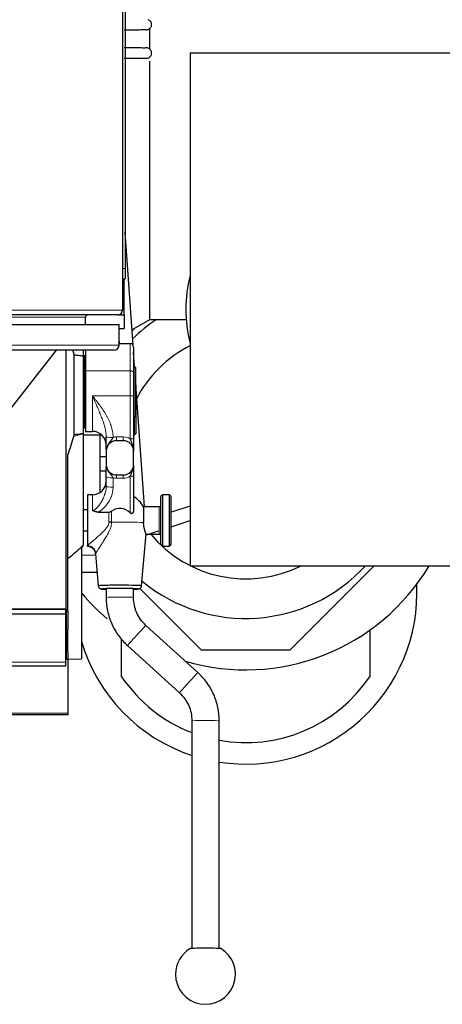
# Model space of a CAD drawing. Header units: inches. Extents: x 0 to 20790, y -12 to 14700.
# Tile 48 of 256: x 6030 to 6277, y 4470 to 5045. Entities that reach past the tile are written whole.
import ezdxf

# ---------------------------------------------------------------- set-up
doc = ezdxf.new("R2010")
doc.units = ezdxf.units.IN
doc.layers.add('1', color=7, linetype='Continuous', true_color=0xffffff)

msp = doc.modelspace()

# ---------------------------------------------------------------- linework, layer by layer
at = {"layer": '1', "color": 2, "linetype": 'Continuous', "lineweight": 25}
for p, q in [((6090.134, 5249.527), (6090.134, 4875.127)), ((6091.634, 5245.327), (6091.634, 4899.327)), ((6106.134, 5027.31), (6106.134, 5039.419)), ((6284.634, 5025.127), (6129.634, 5025.127)), ((6129.634, 5025.127), (6129.634, 4725.927)), ((6106.134, 4869.527), (6106.134, 5020.427)), ((6096.324, 4854.625), (6091.634, 4920.555)), ((6091.634, 4899.327), (6091.634, 4893.327)), ((6090.134, 4893.327), (6091.634, 4893.327)), ((6091.134, 4880.327), (6091.134, 4893.333)), ((6091.134, 4872.327), (6091.134, 4880.327)), ((6087.334, 4872.327), (5592.934, 4872.327)), ((6068.634, 4866.702), (6068.634, 4871.027)), ((6087.333, 4872.327), (6091.134, 4872.327)), ((6091.134, 4872.327), (6091.134, 4864.327)), ((6095.692, 4863.5), (6106.134, 4869.527)), ((6106.134, 4869.527), (6127.134, 4869.527)), ((6127.359, 4869.527), (6127.134, 4869.527)), ((5593.134, 4866.702), (6088.134, 4866.702)), ((6088.133, 4864.327), (6091.134, 4864.327)), ((6088.134, 4854.702), (6088.134, 4866.702)), ((6095.726, 4863.02), (6096.907, 4864.201)), ((6088.133, 4857.016), (6088.237, 4855.567)), ((6085.134, 4851.702), (5596.134, 4851.702)), ((6023.134, 4815.327), (6051.553, 4851.703)), ((6057.175, 4700.527), (6057.175, 4851.708)), ((6067.134, 4851.702), (6067.134, 4848.385)), ((6068.634, 4851.702), (6068.634, 4839.659)), ((6088.133, 4855.563), (6094.634, 4855.563)), ((6096.634, 4853.536), (6096.634, 4838.586)), ((6097.223, 4841.989), (6096.634, 4850.27)), ((6061.801, 4849.003), (6061.801, 4802.449)), ((6067.134, 4848.385), (6067.134, 4803.067)), ((6068.134, 4848.327), (6067.134, 4848.327)), ((6068.134, 4827.327), (6068.134, 4848.327)), ((6068.634, 4842.327), (6068.134, 4842.327)), ((6068.634, 4839.659), (6068.634, 4804.327)), ((6096.884, 4842.327), (6096.634, 4842.327)), ((6096.884, 4827.327), (6096.884, 4842.327)), ((6097.884, 4841.327), (6096.884, 4842.327)), ((6097.884, 4827.327), (6097.884, 4841.327)), ((6096.634, 4838.586), (6096.634, 4825.217)), ((6068.134, 4806.327), (6068.134, 4827.327)), ((6096.884, 4812.327), (6096.884, 4827.327)), ((6097.969, 4831.493), (6097.884, 4832.699)), ((6098.134, 4831.327), (6097.884, 4831.577)), ((6097.884, 4813.327), (6097.884, 4827.327)), ((6098.134, 4803.327), (6098.134, 4831.327)), ((6103.03, 4760.355), (6098.134, 4829.18)), ((6096.634, 4825.217), (6096.634, 4800.195)), ((6068.134, 4812.327), (6068.634, 4812.327)), ((6096.634, 4812.327), (6096.884, 4812.327)), ((6096.884, 4812.327), (6097.884, 4813.327)), ((6097.134, 4802.327), (6097.134, 4812.577)), ((6067.134, 4806.327), (6068.134, 4806.327)), ((6068.634, 4804.327), (6072.634, 4804.327)), ((6067.134, 4803.067), (6067.134, 4802.912)), ((6067.134, 4802.912), (6067.134, 4737.945)), ((6067.134, 4802.327), (6077.926, 4802.327)), ((6077.134, 4768.736), (6077.134, 4802.326)), ((6090.634, 4798.873), (6086.634, 4798.873)), ((6096.634, 4802.327), (6097.134, 4802.327)), ((6097.134, 4802.327), (6098.134, 4803.327)), ((6080.634, 4792.875), (6080.634, 4784.878)), ((6096.634, 4784.878), (6096.634, 4792.875)), ((6058.134, 4699.553), (6058.134, 4790.762)), ((6077.134, 4789.72), (6080.634, 4789.72)), ((6077.134, 4781.327), (6080.634, 4781.327)), ((6080.634, 4784.824), (6080.634, 4784.878)), ((6096.634, 4784.824), (6096.634, 4784.878)), ((6080.634, 4772.156), (6080.634, 4777.659)), ((6086.634, 4778.879), (6090.634, 4778.879)), ((6096.634, 4778.278), (6096.634, 4758.655)), ((6069.634, 4767.35), (6069.634, 4737.658)), ((6072.634, 4767.35), (6069.634, 4767.35)), ((6113.634, 4767.35), (6112.634, 4766.35)), ((6112.634, 4738.35), (6112.634, 4766.35)), ((6113.634, 4737.35), (6113.634, 4767.35)), ((6117.634, 4767.35), (6113.634, 4767.35)), ((6117.634, 4737.35), (6117.634, 4767.35)), ((6118.634, 4766.35), (6117.634, 4767.35)), ((6118.634, 4738.35), (6118.634, 4766.35)), ((6069.634, 4758.5), (6067.134, 4758.5)), ((6102.49, 4760.35), (6102.49, 4751.123)), ((6111.634, 4760.35), (6102.49, 4760.35)), ((6129.635, 4760.675), (6118.635, 4757.073)), ((6076.004, 4757.183), (6082.231, 4757.183)), ((6118.636, 4748.656), (6129.636, 4752.257)), ((6067.134, 4746.2), (6069.634, 4746.2)), ((6101.296, 4714.183), (6103.994, 4744.453)), ((6103.938, 4744.35), (6111.634, 4744.35)), ((6066.134, 4736.256), (6067.134, 4737.256)), ((6066.134, 4736.869), (6066.134, 4671.607)), ((6067.134, 4737.256), (6067.134, 4737.584)), ((6069.634, 4737.35), (6069.634, 4737.658)), ((6112.634, 4738.35), (6113.634, 4737.35)), ((6113.634, 4737.35), (6117.634, 4737.35)), ((6117.634, 4737.35), (6118.634, 4738.35)), ((6074.302, 4732.913), (6075.972, 4714.183)), ((6129.634, 4725.927), (6284.634, 4725.927)), ((6237.234, 4725.927), (6187.934, 4676.627)), ((6075.273, 4722.021), (6066.134, 4722.021)), ((6080.634, 4712.462), (6080.634, 4707.363)), ((6096.634, 4707.363), (6096.634, 4712.462)), ((6136.334, 4676.627), (6100.317, 4712.645)), ((6101.296, 4714.183), (6101.296, 4714.184)), ((6057.134, 4697.684), (5567.134, 4697.684)), ((5580.175, 4700.527), (6057.175, 4700.527)), ((6057.134, 4700.512), (5580.175, 4700.512)), ((6057.134, 4697.684), (6057.134, 4700.512)), ((6057.134, 4669.67), (6057.134, 4697.684)), ((6057.175, 4700.534), (6057.175, 4693.298)), ((6058.134, 4699.553), (6058.134, 4688.927)), ((6057.175, 4693.298), (6057.13, 4693.298)), ((6057.175, 4693.298), (6057.175, 4671.327)), ((6134.196, 4663.493), (6103.833, 4691.092)), ((6058.134, 4675.718), (6058.134, 4688.927)), ((6234.634, 4688.3), (6234.634, 4661.138)), ((6089.634, 4661.138), (6089.634, 4683.084)), ((6093.071, 4679.252), (6123.434, 4651.654)), ((6058.134, 4675.718), (6058.134, 4671.327)), ((6187.934, 4676.627), (6136.334, 4676.627)), ((6057.134, 4667.327), (5567.134, 4667.327)), ((6057.175, 4671.327), (6057.13, 4671.327)), ((6058.134, 4671.203), (6057.134, 4671.203)), ((6057.134, 4667.327), (6057.134, 4669.67)), ((6058.134, 4671.327), (6057.175, 4671.361)), ((6058.134, 4671.327), (6066.134, 4671.607)), ((6058.134, 4671.328), (6058.134, 4671.203)), ((6058.134, 4671.203), (6058.134, 4639.912)), ((6058.134, 4638.827), (5562.639, 4638.827)), ((6058.134, 4639.912), (6058.134, 4638.827)), ((6130.634, 4635.383), (6130.634, 4502.524)), ((6146.634, 4502.524), (6146.634, 4635.383))]:
    msp.add_line(p, q, dxfattribs=at)
at = {"layer": '1', "color": 110, "linetype": 'Continuous', "lineweight": 13}
for p, q in [((6090.134, 4899.327), (6091.634, 4899.327)), ((6090.133, 4880.327), (6091.134, 4880.327)), ((5590.134, 4875.127), (6090.134, 4875.127)), ((6068.634, 4871.027), (5611.634, 4871.027)), ((5593.134, 4854.702), (6088.134, 4854.702)), ((6094.634, 4839.659), (6094.634, 4855.563)), ((6068.634, 4839.659), (6094.634, 4839.659)), ((6094.634, 4825.016), (6094.634, 4839.659)), ((6072.634, 4804.327), (6072.634, 4825.016)), ((6072.634, 4825.016), (6094.634, 4825.016)), ((6094.634, 4799.994), (6094.634, 4825.016)), ((6061.549, 4801.397), (6067.134, 4802.912)), ((6086.634, 4798.873), (6086.634, 4801.069)), ((6086.634, 4801.069), (6090.634, 4801.069)), ((6090.634, 4798.873), (6090.634, 4801.069)), ((6084.634, 4777.257), (6084.634, 4771.754)), ((6086.634, 4778.801), (6086.634, 4778.879)), ((6086.634, 4778.801), (6090.634, 4778.801)), ((6086.634, 4778.801), (6086.634, 4777.002)), ((6090.634, 4777.002), (6086.634, 4777.002)), ((6090.634, 4778.801), (6090.634, 4778.879)), ((6090.634, 4778.801), (6090.634, 4777.002)), ((6094.634, 4756.77), (6094.634, 4778.077)), ((6072.634, 4767.35), (6072.634, 4758.21)), ((6111.634, 4744.35), (6111.634, 4760.35)), ((6082.231, 4751.317), (6082.231, 4757.183)), ((6083.755, 4757.733), (6083.755, 4751.301)), ((6065.404, 4736.227), (6067.134, 4737.945)), ((6066.134, 4736.587), (6067.134, 4737.584)), ((6066.134, 4732.021), (6074.382, 4732.021)), ((6057.175, 4699.601), (6058.134, 4699.553)), ((6058.134, 4688.927), (6057.175, 4688.975)), ((6057.175, 4675.751), (6058.134, 4675.718)), ((6057.134, 4669.67), (5567.134, 4669.67)), ((6058.134, 4639.912), (5562.639, 4639.912))]:
    msp.add_line(p, q, dxfattribs=at)
at = {"layer": '1', "color": 2, "linetype": 'Continuous', "lineweight": 25}
for centre, radius, start, end in [((6207.134, 4875.527), 80, 165.639375, 194.360625), ((6087.334, 4875.127), 2.8, 270, 0), ((6069.934, 4871.027), 1.3, 90, 180), ((6162.134, 4790.127), 95, 123.3, 134.06625), ((6085.134, 4854.702), 3, 270, 0), ((6162.134, 4790.127), 71.906, 116.5725, 152.87625), ((6072.634, 4796.327), 8, 0, 90), ((6072.634, 4775.35), 8, 270, 0), ((6088.634, 4752.35), 16, 30.000001, 60.000003), ((6111.634, 4761.35), 1, 270, 0), ((6162.134, 4790.127), 71.906, 219.54375, 296.769375), ((6111.634, 4743.35), 1, 0, 90), ((6162.134, 4790.127), 95, 230.3775, 317.48625), ((6162.134, 4790.127), 125, 253.575, 329.09625), ((6162.134, 4710.127), 100.045, 261.09, 2.806875), ((6162.134, 4790.127), 125, 219.830625, 229.68), ((6162.134, 4710.127), 100.045, 196.351875, 251.65125), ((6162.134, 4710.127), 87.5, 214.047732, 248.90075), ((6162.134, 4710.127), 87.5, 259.797454, 325.952268), ((6138.634, 4487.419), 17.5, 180, 59.078926), ((6138.634, 4487.419), 17.5, 120.921074, 180)]:
    msp.add_arc(centre, radius, start, end, dxfattribs=at)
for centre, major_axis, ratio, start_param, end_param in [((6094.634, 4853.536), (0, -2.027), 0.986662, 1.5707963, 3.1415927), ((6086.634, 4792.875), (-6, 0), 0.9997015, 4.712389, 6.2831853), ((6086.634, 4792.846), (0, -6.023), 0.9962165, 3.1415927, 4.712389), ((6090.634, 4792.875), (-6, 0), 0.9997015, 3.1415927, 4.712389), ((6090.634, 4792.846), (0, -6.023), 0.9962165, 1.5707963, 3.1415927), ((6086.634, 4784.878), (-6, 0), 0.9997015, 0, 1.5707963), ((6086.634, 4784.824), (0, -6.023), 0.9962165, 4.712389, 6.2831853), ((6090.634, 4784.878), (-6, 0), 0.9997015, 1.5707963, 3.1415927), ((6090.634, 4784.824), (0, -6.023), 0.9962165, 0, 1.5707963), ((6088.634, 4750.979), (-8.359, 0), 0.9949383, 3.9118238, 5.3355426), ((6082.231, 4750.973), (-5, 0), 0.0688139, 4.402545, 4.7123899), ((6088.634, 4714.184), (12.662, 0), 0.0244322, 1.5707963, 3.1438507), ((6088.634, 4712.362), (10.67, 0), 0.0244322, 1.5707963, 3.864748), ((6088.634, 4712.362), (9, 0), 0.0244322, 1.5707963, 3.6175439), ((6088.634, 4714.184), (12.662, 0), 0.0244322, 0, 1.5707963), ((6088.634, 4712.362), (10.67, 0), 0.0244322, 0, 1.5707963), ((6088.634, 4712.362), (9, 0), 0.0244322, 0, 1.5707963), ((6088.634, 4712.362), (9, 0), 0.0244322, 5.807234, 6.2831853), ((6088.634, 4712.362), (10.67, 0), 0.0244322, 5.5600299, 6.2831853), ((6138.634, 4502.423), (-9, 0), 0.024478, 3.1825315, 6.2422464)]:
    msp.add_ellipse(centre, major_axis=major_axis, ratio=ratio, start_param=start_param, end_param=end_param, dxfattribs=at)
at = {"layer": '1', "color": 110, "linetype": 'Continuous', "lineweight": 13}
for centre, major_axis, ratio, start_param, end_param in [((6094.634, 4838.586), (-2, 0), 0.5361521, 3.1415927, 4.712389), ((6094.634, 4825.217), (-2, 0), 0.1004873, 1.5707963, 3.1415927), ((6084.633, 4801.216), (4, 0.035), 0.1004835, 3.1475755, 4.7115005), ((6084.634, 4801.049), (-4, 0), 0.0743811, 0, 1.5638248), ((6086.634, 4793.047), (0, -8.022), 0.9972339, 3.1415927, 3.3943694), ((6090.634, 4793.047), (0, -8.022), 0.9972339, 2.6179939, 3.1415927), ((6094.634, 4800.195), (-2, 0), 0.1004873, 1.5707963, 3.1415927), ((6084.634, 4777.659), (-4, 0), 0.1004873, 0, 1.5707963), ((6086.634, 4785.025), (0, -8.022), 0.9972339, 6.0305051, 6.2831853), ((6090.634, 4785.025), (0, -8.022), 0.9972339, 0, 0.5235988), ((6094.634, 4778.278), (2, 0), 0.1004873, 4.712389, 6.2831853), ((6084.634, 4772.156), (-4, 0), 0.1004873, 0, 1.5707963), ((6088.634, 4750.93), (15.937, 0), 0.0244322, 0.5166986, 1.8819093), ((6069.634, 4732.761), (-3.842, 3.2), 0.9658866, 3.9392193, 5.3898312), ((6088.634, 4707.363), (-8, 0), 0.0244322, 3.1410034, 6.2827926), ((6098.452, 4685.172), (-5.381, -5.92), 0.0153375, 3.1415927, 6.2831853), ((6128.815, 4657.573), (-5.381, -5.92), 0.0153375, 3.1402182, 6.2831853), ((6138.634, 4635.383), (-8, 0), 0.024478, 3.141694, 6.2831853)]:
    msp.add_ellipse(centre, major_axis=major_axis, ratio=ratio, start_param=start_param, end_param=end_param, dxfattribs=at)
at = {"layer": '1', "color": 2, "linetype": 'Continuous', "lineweight": 25}
for points, knots in [([(6103.295, 5038.868), (6103.542, 5038.791), (6104.023, 5038.702), (6104.743, 5038.75), (6105.382, 5038.946), (6105.941, 5039.261), (6106.42, 5039.683), (6106.805, 5040.206), (6107.067, 5040.797), (6107.233, 5041.591), (6107.149, 5042.532), (6106.695, 5043.483), (6105.997, 5044.195), (6105.427, 5044.483), (6105.113, 5044.586)], [0, 0, 0, 0, 0.0809368, 0.1574332, 0.2278642, 0.2936862, 0.3616919, 0.4310298, 0.5000197, 0.5670059, 0.6891956, 0.7943788, 0.8984922, 1, 1, 1, 1]), ([(6091.202, 5038.728), (6092.146, 5038.729), (6094.067, 5038.732), (6096.823, 5038.741), (6099.25, 5038.754), (6101.15, 5038.772), (6102.855, 5038.801), (6103.351, 5038.828), (6103.359, 5038.848)], [0, 0, 0, 0, 0.1368812, 0.2872582, 0.4364088, 0.5845113, 0.732029, 1, 1, 1, 1]), ([(6103.33, 5027.998), (6103.322, 5028.019), (6102.829, 5028.049), (6101.135, 5028.079), (6099.24, 5028.098), (6096.817, 5028.113), (6094.064, 5028.122), (6092.145, 5028.125), (6091.203, 5028.126)], [0, 0, 0, 0, 0.2669909, 0.4146523, 0.5629288, 0.7122875, 0.862911, 1, 1, 1, 1]), ([(6105.144, 5022.278), (6105.389, 5022.361), (6105.83, 5022.572), (6106.383, 5023.034), (6106.784, 5023.569), (6107.053, 5024.153), (6107.194, 5024.777), (6107.2, 5025.426), (6107.067, 5026.059), (6106.738, 5026.8), (6106.118, 5027.514), (6105.193, 5028.016), (6104.208, 5028.18), (6103.576, 5028.078), (6103.261, 5027.976)], [0, 0, 0, 0, 0.0804164, 0.1565158, 0.2266171, 0.2921519, 0.3599372, 0.4290823, 0.4978809, 0.5646815, 0.6866616, 0.7921663, 0.8971046, 1, 1, 1, 1]), ([(6091.18, 5022.128), (6092.168, 5022.129), (6094.192, 5022.132), (6097.152, 5022.142), (6099.839, 5022.156), (6102.04, 5022.176), (6104.243, 5022.208), (6104.993, 5022.239), (6105.097, 5022.263)], [0, 0, 0, 0, 0.1301356, 0.2729866, 0.416774, 0.5614404, 0.7072839, 1, 1, 1, 1]), ([(6061.022, 4851.709), (6061.078, 4851.555), (6061.133, 4851.4), (6061.436, 4850.508), (6061.644, 4849.761), (6061.801, 4849.003)], [0, 0, 0, 0, 0.1734256, 0.1734256, 1, 1, 1, 1]), ([(6061.801, 4849.003), (6062.691, 4848.91), (6063.58, 4848.813), (6065.357, 4848.608), (6066.246, 4848.5), (6067.134, 4848.385)], [0, 0, 0, 0, 0.5, 0.5, 1, 1, 1, 1]), ([(6061.549, 4801.397), (6061.06, 4799.594), (6060.528, 4797.807), (6059.387, 4794.263), (6058.778, 4792.506), (6058.134, 4790.762)], [0, 0, 0, 0, 0.5, 0.5, 1, 1, 1, 1]), ([(6061.801, 4802.449), (6061.783, 4802.361), (6061.764, 4802.272), (6061.725, 4802.096), (6061.704, 4802.008), (6061.641, 4801.745), (6061.597, 4801.571), (6061.549, 4801.397)], [0, 0, 0, 0, 0.25, 0.25, 0.5, 0.5, 1, 1, 1, 1]), ([(6061.801, 4802.449), (6062.691, 4802.542), (6063.58, 4802.639), (6065.357, 4802.844), (6066.246, 4802.952), (6067.134, 4803.067)], [0, 0, 0, 0, 0.5, 0.5, 1, 1, 1, 1]), ([(6080.634, 4794.038), (6080.634, 4794.096), (6080.634, 4794.154), (6080.634, 4794.281), (6080.634, 4794.35), (6080.634, 4794.7), (6080.634, 4794.991), (6080.634, 4795.605), (6080.634, 4795.928), (6080.634, 4796.441), (6080.634, 4796.617), (6080.634, 4796.844), (6080.634, 4796.89), (6080.634, 4796.981), (6080.634, 4797.12), (6080.634, 4797.26), (6080.634, 4797.543), (6080.634, 4797.735), (6080.634, 4798.127), (6080.634, 4798.326), (6080.634, 4798.63), (6080.634, 4798.732), (6080.634, 4798.887), (6080.634, 4798.939), (6080.634, 4799.043), (6080.634, 4799.095), (6080.634, 4799.356), (6080.634, 4799.566), (6080.634, 4799.986), (6080.634, 4800.198), (6080.634, 4800.622), (6080.634, 4800.835), (6080.634, 4801.049)], [0, 0, 0, 0, 0.0331999, 0.0331999, 0.0718719, 0.0718719, 0.2265599, 0.2265599, 0.3812479, 0.3812479, 0.458592, 0.458592, 0.477928, 0.477928, 0.497264, 0.535936, 0.535936, 0.61328, 0.61328, 0.690624, 0.690624, 0.729296, 0.729296, 0.748632, 0.748632, 0.767968, 0.767968, 0.845312, 0.845312, 0.922656, 0.922656, 1, 1, 1, 1]), ([(6096.634, 4800.195), (6096.634, 4800.022), (6096.634, 4799.849), (6096.634, 4799.505), (6096.634, 4799.334), (6096.634, 4798.992), (6096.634, 4798.822), (6096.634, 4798.567), (6096.634, 4798.44), (6096.634, 4798.313), (6096.634, 4798.228), (6096.634, 4798.186), (6096.634, 4797.975), (6096.634, 4797.809), (6096.634, 4797.481), (6096.634, 4797.32), (6096.634, 4796.842), (6096.634, 4796.531), (6096.634, 4796.075), (6096.634, 4795.925), (6096.634, 4795.701), (6096.634, 4795.627), (6096.634, 4795.48), (6096.634, 4795.407), (6096.634, 4795.043), (6096.634, 4794.759), (6096.634, 4794.201), (6096.634, 4793.927), (6096.634, 4793.52), (6096.634, 4793.385), (6096.634, 4793.182), (6096.634, 4793.081), (6096.634, 4792.963), (6096.634, 4792.913), (6096.634, 4792.879), (6096.634, 4792.863), (6096.634, 4792.846)], [0, 0, 0, 0, 0.0625, 0.0625, 0.125, 0.125, 0.1875, 0.1875, 0.21875, 0.234375, 0.234375, 0.25, 0.25, 0.3125, 0.3125, 0.375, 0.375, 0.5, 0.5, 0.5625, 0.5625, 0.59375, 0.59375, 0.625, 0.625, 0.75, 0.75, 0.875, 0.875, 0.9375, 0.9375, 0.96875, 0.984375, 0.9921875, 0.9921875, 1, 1, 1, 1]), ([(6080.634, 4777.659), (6080.634, 4777.876), (6080.634, 4778.09), (6080.634, 4778.512), (6080.634, 4778.721), (6080.634, 4779.131), (6080.634, 4779.334), (6080.634, 4779.634), (6080.634, 4779.733), (6080.634, 4779.88), (6080.634, 4779.929), (6080.634, 4780.027), (6080.634, 4780.267), (6080.634, 4780.5), (6080.634, 4780.86), (6080.634, 4781.035), (6080.634, 4781.375), (6080.634, 4781.54), (6080.634, 4781.78), (6080.634, 4781.858), (6080.634, 4782.011), (6080.634, 4782.086), (6080.634, 4782.453), (6080.634, 4782.721), (6080.634, 4783.207), (6080.634, 4783.426), (6080.634, 4783.631)], [0, 0, 0, 0, 0.0840036, 0.0840036, 0.1680072, 0.1680072, 0.2520108, 0.2520108, 0.2940126, 0.2940126, 0.3150135, 0.3150135, 0.3360144, 0.4200181, 0.4200181, 0.5040217, 0.5040217, 0.5880253, 0.5880253, 0.6300271, 0.6300271, 0.6720289, 0.6720289, 0.8400361, 0.8400361, 1, 1, 1, 1]), ([(6096.634, 4784.346), (6096.634, 4784.284), (6096.634, 4784.222), (6096.634, 4783.936), (6096.634, 4783.709), (6096.634, 4783.244), (6096.634, 4783.005), (6096.634, 4782.695), (6096.634, 4782.632), (6096.634, 4782.506), (6096.634, 4782.442), (6096.634, 4782.25), (6096.634, 4782.119), (6096.634, 4781.72), (6096.634, 4781.444), (6096.634, 4781.013), (6096.634, 4780.867), (6096.634, 4780.567), (6096.634, 4780.413), (6096.634, 4780.217), (6096.634, 4780.178), (6096.634, 4780.099), (6096.634, 4779.98), (6096.634, 4779.86), (6096.634, 4779.619), (6096.634, 4779.456), (6096.634, 4779.127), (6096.634, 4778.96), (6096.634, 4778.622), (6096.634, 4778.451), (6096.634, 4778.278)], [0, 0, 0, 0, 0.0382964, 0.0382964, 0.1756826, 0.1756826, 0.3130689, 0.3130689, 0.3474154, 0.3474154, 0.381762, 0.381762, 0.4504551, 0.4504551, 0.5878413, 0.5878413, 0.6565344, 0.6565344, 0.7252275, 0.7252275, 0.7424008, 0.7424008, 0.7595741, 0.7939207, 0.7939207, 0.8626138, 0.8626138, 0.9313069, 0.9313069, 1, 1, 1, 1]), ([(6096.634, 4758.655), (6096.634, 4758.494), (6096.627, 4758.335), (6096.598, 4758.018), (6096.576, 4757.861), (6096.53, 4757.628), (6096.513, 4757.551), (6096.473, 4757.398), (6096.451, 4757.322), (6096.414, 4757.209), (6096.401, 4757.171), (6096.373, 4757.097), (6096.358, 4757.06), (6096.312, 4756.951), (6096.278, 4756.881), (6096.202, 4756.744), (6096.161, 4756.679), (6096.102, 4756.601), (6096.09, 4756.586), (6096.065, 4756.556), (6096.052, 4756.541), (6096.012, 4756.498), (6095.984, 4756.47), (6095.925, 4756.419), (6095.894, 4756.396), (6095.845, 4756.364), (6095.828, 4756.354), (6095.794, 4756.336), (6095.776, 4756.327), (6095.722, 4756.305), (6095.685, 4756.293), (6095.627, 4756.28), (6095.607, 4756.277), (6095.567, 4756.272), (6095.547, 4756.271), (6095.486, 4756.27), (6095.445, 4756.274), (6095.383, 4756.284), (6095.363, 4756.289), (6095.332, 4756.297), (6095.321, 4756.3), (6095.301, 4756.306), (6095.291, 4756.309), (6095.24, 4756.326), (6095.2, 4756.343), (6095.122, 4756.381), (6095.084, 4756.403), (6095.027, 4756.438), (6095.009, 4756.45), (6094.972, 4756.476), (6094.954, 4756.489), (6094.9, 4756.528), (6094.865, 4756.556), (6094.763, 4756.643), (6094.697, 4756.705), (6094.634, 4756.77)], [0, 0, 0, 0, 0.125, 0.125, 0.25, 0.25, 0.3125, 0.3125, 0.375, 0.375, 0.40625, 0.40625, 0.4375, 0.4375, 0.5, 0.5, 0.5625, 0.5625, 0.578125, 0.578125, 0.59375, 0.59375, 0.625, 0.625, 0.65625, 0.65625, 0.671875, 0.671875, 0.6875, 0.6875, 0.71875, 0.71875, 0.734375, 0.734375, 0.75, 0.75, 0.78125, 0.78125, 0.796875, 0.796875, 0.8046875, 0.8046875, 0.8125, 0.8125, 0.84375, 0.84375, 0.875, 0.875, 0.890625, 0.890625, 0.90625, 0.90625, 0.9375, 0.9375, 1, 1, 1, 1]), ([(6076.004, 4757.183), (6075.7, 4757.183), (6075.4, 4757.2), (6074.954, 4757.258), (6074.806, 4757.282), (6074.513, 4757.342), (6074.367, 4757.377), (6074.15, 4757.44), (6074.078, 4757.463), (6073.935, 4757.511), (6073.864, 4757.536), (6073.654, 4757.618), (6073.518, 4757.678), (6073.252, 4757.81), (6073.123, 4757.882), (6072.935, 4757.998), (6072.843, 4758.059), (6072.737, 4758.133), (6072.685, 4758.172), (6072.663, 4758.188), (6072.652, 4758.196), (6072.648, 4758.199), (6072.641, 4758.205), (6072.637, 4758.207), (6072.634, 4758.21)], [0, 0, 0, 0, 0.25, 0.25, 0.375, 0.375, 0.5, 0.5, 0.5625, 0.5625, 0.625, 0.625, 0.75, 0.75, 0.875, 0.875, 0.9375, 0.96875, 0.984375, 0.9921875, 0.9921875, 0.9960938, 0.9960938, 1, 1, 1, 1]), ([(6082.231, 4757.183), (6082.37, 4757.183), (6082.506, 4757.196), (6082.773, 4757.249), (6082.904, 4757.287), (6083.065, 4757.348), (6083.097, 4757.361), (6083.161, 4757.389), (6083.255, 4757.431), (6083.347, 4757.478), (6083.527, 4757.578), (6083.643, 4757.652), (6083.755, 4757.733)], [0, 0, 0, 0, 0.25, 0.25, 0.5, 0.5, 0.5625, 0.5625, 0.625, 0.75, 0.75, 1, 1, 1, 1]), ([(6103.985, 4744.351), (6103.985, 4744.351), (6103.985, 4744.357), (6103.98, 4744.373), (6103.967, 4744.412), (6103.962, 4744.428), (6103.952, 4744.455), (6103.948, 4744.465), (6103.94, 4744.486), (6103.936, 4744.497), (6103.914, 4744.556), (6103.893, 4744.612), (6103.842, 4744.744), (6103.813, 4744.819), (6103.749, 4744.989), (6103.713, 4745.083), (6103.665, 4745.213), (6103.656, 4745.239), (6103.636, 4745.294), (6103.625, 4745.321), (6103.595, 4745.406), (6103.574, 4745.464), (6103.509, 4745.645), (6103.464, 4745.773), (6103.372, 4746.045), (6103.325, 4746.189), (6103.253, 4746.416), (6103.229, 4746.494), (6103.193, 4746.613), (6103.181, 4746.654), (6103.157, 4746.736), (6103.145, 4746.777), (6103.084, 4746.986), (6103.037, 4747.159), (6102.945, 4747.517), (6102.9, 4747.702), (6102.815, 4748.083), (6102.775, 4748.279), (6102.719, 4748.583), (6102.701, 4748.686), (6102.675, 4748.842), (6102.667, 4748.895), (6102.651, 4749.001), (6102.643, 4749.054), (6102.604, 4749.322), (6102.552, 4749.758), (6102.519, 4750.205), (6102.496, 4750.659), (6102.49, 4750.889), (6102.49, 4751.123)], [0, 0, 0, 0, 0.0025558, 0.0648961, 0.0648961, 0.0960662, 0.0960662, 0.1116513, 0.1116513, 0.1272364, 0.1272364, 0.1895766, 0.1895766, 0.2519169, 0.2519169, 0.3142571, 0.3142571, 0.3298422, 0.3298422, 0.3454273, 0.3454273, 0.3765974, 0.3765974, 0.4389377, 0.4389377, 0.5012779, 0.5012779, 0.532448, 0.532448, 0.5480331, 0.5480331, 0.5636182, 0.5636182, 0.6259584, 0.6259584, 0.6882987, 0.6882987, 0.750639, 0.750639, 0.7818091, 0.7818091, 0.7973942, 0.7973942, 0.8129792, 0.8129792, 0.8753195, 0.9376597, 0.9376597, 1, 1, 1, 1]), ([(6103.714, 4743.772), (6104.225, 4743.939), (6105.988, 4744.515), (6108.696, 4745.401), (6110.764, 4746.078), (6111.131, 4746.198)], [0, 0, 0, 0, 0.2932536, 0.8763463, 1, 1, 1, 1]), ([(6058.134, 4729.977), (6059.356, 4730.994), (6060.573, 4732.023), (6062.997, 4734.106), (6064.203, 4735.16), (6065.404, 4736.227)], [0, 0, 0, 0, 0.5, 0.5, 1, 1, 1, 1]), ([(6069.618, 4737.279), (6069.891, 4737.294), (6070.732, 4737.261), (6072.106, 4736.636), (6073.405, 4735.436), (6074.112, 4734.079), (6074.246, 4733.217), (6074.263, 4732.899)], [0, 0, 0, 0, 0.1149823, 0.3641021, 0.6229058, 0.8659717, 1, 1, 1, 1]), ([(6075.972, 4714.183), (6075.999, 4713.936), (6076.127, 4713.47), (6076.54, 4712.918), (6076.988, 4712.594), (6077.352, 4712.439), (6077.857, 4712.303), (6078.092, 4712.307), (6078.897, 4712.243), (6079.594, 4712.217), (6079.952, 4712.206)], [0, 0, 0, 0, 0.0822887, 0.1693819, 0.2325583, 0.2794065, 0.3304685, 0.5539727, 0.795246, 1, 1, 1, 1]), ([(6096.65, 4712.187), (6097.109, 4712.199), (6097.941, 4712.227), (6098.812, 4712.266), (6099.36, 4712.328), (6099.594, 4712.332), (6100.111, 4712.514), (6100.449, 4712.707), (6100.834, 4713.041), (6101.167, 4713.549), (6101.273, 4713.968), (6101.296, 4714.183)], [0, 0, 0, 0, 0.2077866, 0.4191707, 0.5960384, 0.7324166, 0.7759063, 0.8156881, 0.8649608, 0.9353823, 1, 1, 1, 1]), ([(6080.634, 4707.363), (6080.639, 4704.712), (6081.177, 4699.491), (6083.574, 4691.858), (6087.609, 4684.949), (6091.112, 4681.039), (6093.071, 4679.253)], [0, 0, 0, 0, 0.2478525, 0.4999849, 0.7521667, 1, 1, 1, 1]), ([(6103.833, 4691.092), (6102.655, 4692.14), (6100.609, 4694.392), (6098.303, 4698.374), (6096.909, 4702.758), (6096.618, 4705.787), (6096.634, 4707.363)], [0, 0, 0, 0, 0.2538165, 0.4999715, 0.7462164, 1, 1, 1, 1]), ([(6146.634, 4635.383), (6146.629, 4638.034), (6146.092, 4643.255), (6143.694, 4650.888), (6139.657, 4657.796), (6136.155, 4661.706), (6134.196, 4663.493)], [0, 0, 0, 0, 0.2478395, 0.5000236, 0.7521537, 1, 1, 1, 1]), ([(6123.434, 4651.654), (6124.612, 4650.605), (6126.658, 4648.352), (6128.964, 4644.371), (6130.36, 4639.988), (6130.65, 4636.959), (6130.634, 4635.383)], [0, 0, 0, 0, 0.2537942, 0.5000431, 0.7461941, 1, 1, 1, 1])]:
    msp.add_open_spline(points, degree=3, knots=knots, dxfattribs=at)
at = {"layer": '1', "color": 110, "linetype": 'Continuous', "lineweight": 13}
for points, knots in [([(6080.633, 4801.178), (6080.629, 4801.702), (6080.602, 4802.221), (6080.509, 4803.254), (6080.443, 4803.767), (6080.279, 4804.788), (6080.181, 4805.297), (6080.014, 4806.056), (6079.955, 4806.309), (6079.862, 4806.687), (6079.83, 4806.813), (6079.765, 4807.065), (6079.732, 4807.191), (6079.562, 4807.818), (6079.416, 4808.317), (6079.108, 4809.309), (6078.945, 4809.803), (6078.606, 4810.786), (6078.43, 4811.276), (6078.066, 4812.255), (6077.879, 4812.743), (6077.496, 4813.718), (6077.3, 4814.206), (6076.902, 4815.181), (6076.699, 4815.669), (6076.391, 4816.401), (6076.288, 4816.645), (6076.08, 4817.134), (6075.975, 4817.379), (6075.66, 4818.114), (6075.448, 4818.603), (6075.022, 4819.584), (6074.808, 4820.075), (6074.377, 4821.058), (6074.16, 4821.551), (6073.726, 4822.537), (6073.508, 4823.031), (6073.181, 4823.774), (6073.017, 4824.146), (6072.825, 4824.581), (6072.73, 4824.799), (6072.682, 4824.907), (6072.661, 4824.954), (6072.647, 4824.985), (6072.641, 4825.001), (6072.634, 4825.016)], [0, 0, 0, 0, 0.0625, 0.0625, 0.125, 0.125, 0.1875, 0.1875, 0.21875, 0.21875, 0.234375, 0.234375, 0.25, 0.25, 0.3125, 0.3125, 0.375, 0.375, 0.4375, 0.4375, 0.5, 0.5, 0.5625, 0.5625, 0.625, 0.625, 0.65625, 0.65625, 0.6875, 0.6875, 0.75, 0.75, 0.8125, 0.8125, 0.875, 0.875, 0.9375, 0.9375, 0.96875, 0.984375, 0.9921875, 0.9960937, 0.9980469, 0.9980469, 1, 1, 1, 1]), ([(6072.634, 4825.016), (6072.656, 4824.988), (6072.679, 4824.96), (6072.724, 4824.904), (6072.791, 4824.82), (6072.948, 4824.623), (6073.262, 4824.23), (6073.889, 4823.442), (6074.424, 4822.766), (6075.488, 4821.407), (6076.188, 4820.495), (6077.042, 4819.338), (6077.211, 4819.106), (6077.548, 4818.639), (6077.715, 4818.405), (6078.211, 4817.7), (6078.536, 4817.226), (6079.488, 4815.794), (6080.093, 4814.823), (6080.94, 4813.334), (6081.212, 4812.833), (6081.734, 4811.818), (6081.984, 4811.304), (6082.458, 4810.263), (6082.682, 4809.736), (6082.996, 4808.933), (6083.148, 4808.529), (6083.291, 4808.12), (6083.384, 4807.847), (6083.43, 4807.71), (6083.652, 4807.023), (6083.811, 4806.471), (6084.091, 4805.36), (6084.212, 4804.801), (6084.41, 4803.675), (6084.488, 4803.109), (6084.597, 4801.968), (6084.628, 4801.393), (6084.633, 4800.814)], [0, 0, 0, 0, 0.0039063, 0.0039063, 0.0078125, 0.015625, 0.03125, 0.0625, 0.125, 0.125, 0.25, 0.25, 0.28125, 0.28125, 0.3125, 0.3125, 0.375, 0.375, 0.5, 0.5, 0.5625, 0.5625, 0.625, 0.625, 0.6875, 0.6875, 0.71875, 0.734375, 0.734375, 0.75, 0.75, 0.8125, 0.8125, 0.875, 0.875, 0.9375, 0.9375, 1, 1, 1, 1]), ([(6084.606, 4800.751), (6084.567, 4800.664), (6084.526, 4800.578), (6084.441, 4800.41), (6084.396, 4800.326), (6084.303, 4800.162), (6084.254, 4800.081), (6084.179, 4799.962), (6084.153, 4799.922), (6084.102, 4799.843), (6084.075, 4799.804), (6083.996, 4799.688), (6083.941, 4799.612), (6083.83, 4799.462), (6083.774, 4799.388), (6083.602, 4799.168), (6083.484, 4799.025), (6083.246, 4798.739), (6083.127, 4798.596), (6082.888, 4798.311), (6082.77, 4798.167), (6082.537, 4797.876), (6082.423, 4797.728), (6082.201, 4797.428), (6082.094, 4797.275), (6081.887, 4796.963), (6081.787, 4796.804), (6081.645, 4796.56), (6081.576, 4796.437), (6081.51, 4796.311), (6081.466, 4796.227), (6081.445, 4796.184), (6081.255, 4795.802), (6081.111, 4795.452), (6080.964, 4795.001), (6080.937, 4794.911), (6080.885, 4794.728), (6080.86, 4794.636), (6080.793, 4794.358), (6080.755, 4794.172), (6080.71, 4793.89), (6080.697, 4793.795), (6080.674, 4793.606), (6080.655, 4793.416), (6080.641, 4793.179), (6080.636, 4793.012), (6080.634, 4792.941), (6080.634, 4792.893), (6080.634, 4792.869), (6080.634, 4792.846)], [0, 0, 0, 0, 0.03125, 0.03125, 0.0625, 0.0625, 0.09375, 0.09375, 0.109375, 0.109375, 0.125, 0.125, 0.15625, 0.15625, 0.1875, 0.1875, 0.25, 0.25, 0.3125, 0.3125, 0.375, 0.375, 0.4375, 0.4375, 0.5, 0.5, 0.5625, 0.5625, 0.59375, 0.609375, 0.609375, 0.625, 0.625, 0.75, 0.75, 0.78125, 0.78125, 0.8125, 0.8125, 0.875, 0.875, 0.90625, 0.90625, 0.9375, 0.96875, 0.984375, 0.9921875, 0.9921875, 1, 1, 1, 1]), ([(6094.634, 4799.994), (6094.686, 4799.844), (6094.74, 4799.695), (6094.85, 4799.399), (6094.907, 4799.251), (6095.022, 4798.957), (6095.08, 4798.81), (6095.168, 4798.591), (6095.198, 4798.518), (6095.257, 4798.372), (6095.286, 4798.299), (6095.375, 4798.081), (6095.433, 4797.936), (6095.549, 4797.647), (6095.607, 4797.502), (6095.719, 4797.212), (6095.774, 4797.067), (6095.881, 4796.775), (6095.933, 4796.629), (6096.033, 4796.336), (6096.081, 4796.188), (6096.171, 4795.892), (6096.214, 4795.744), (6096.335, 4795.297), (6096.404, 4794.996), (6096.489, 4794.542), (6096.514, 4794.389), (6096.546, 4794.16), (6096.556, 4794.083), (6096.574, 4793.929), (6096.582, 4793.852), (6096.604, 4793.62), (6096.615, 4793.466), (6096.626, 4793.233), (6096.631, 4793.117), (6096.633, 4792.981), (6096.634, 4792.923), (6096.634, 4792.885), (6096.634, 4792.865), (6096.634, 4792.846)], [0, 0, 0, 0, 0.0625, 0.0625, 0.125, 0.125, 0.1875, 0.1875, 0.21875, 0.21875, 0.25, 0.25, 0.3125, 0.3125, 0.375, 0.375, 0.4375, 0.4375, 0.5, 0.5, 0.5625, 0.5625, 0.625, 0.625, 0.75, 0.75, 0.8125, 0.8125, 0.84375, 0.84375, 0.875, 0.875, 0.9375, 0.9375, 0.96875, 0.984375, 0.9921875, 0.9921875, 1, 1, 1, 1]), ([(6080.634, 4784.824), (6080.634, 4784.801), (6080.634, 4784.777), (6080.634, 4784.731), (6080.636, 4784.662), (6080.641, 4784.499), (6080.649, 4784.361), (6080.661, 4784.222), (6080.666, 4784.176), (6080.675, 4784.084), (6080.691, 4783.946), (6080.712, 4783.81), (6080.788, 4783.358), (6080.878, 4783.005), (6081.113, 4782.317), (6081.258, 4781.982), (6081.45, 4781.615), (6081.472, 4781.574), (6081.516, 4781.493), (6081.583, 4781.373), (6081.653, 4781.254), (6081.797, 4781.021), (6081.898, 4780.869), (6082.108, 4780.573), (6082.217, 4780.428), (6082.441, 4780.144), (6082.557, 4780.005), (6082.792, 4779.731), (6082.912, 4779.597), (6083.153, 4779.329), (6083.275, 4779.196), (6083.514, 4778.928), (6083.633, 4778.793), (6083.806, 4778.586), (6083.862, 4778.516), (6083.974, 4778.373), (6084.028, 4778.301), (6084.108, 4778.189), (6084.134, 4778.152), (6084.186, 4778.076), (6084.211, 4778.038), (6084.286, 4777.922), (6084.334, 4777.843), (6084.427, 4777.682), (6084.471, 4777.6), (6084.555, 4777.431), (6084.596, 4777.345), (6084.634, 4777.257)], [0, 0, 0, 0, 0.0078125, 0.0078125, 0.015625, 0.03125, 0.0625, 0.0625, 0.078125, 0.078125, 0.09375, 0.125, 0.125, 0.25, 0.25, 0.375, 0.375, 0.390625, 0.390625, 0.40625, 0.4375, 0.4375, 0.5, 0.5, 0.5625, 0.5625, 0.625, 0.625, 0.6875, 0.6875, 0.75, 0.75, 0.8125, 0.8125, 0.84375, 0.84375, 0.875, 0.875, 0.890625, 0.890625, 0.90625, 0.90625, 0.9375, 0.9375, 0.96875, 0.96875, 1, 1, 1, 1]), ([(6096.634, 4784.824), (6096.634, 4784.806), (6096.634, 4784.787), (6096.634, 4784.751), (6096.633, 4784.697), (6096.631, 4784.57), (6096.626, 4784.461), (6096.615, 4784.244), (6096.604, 4784.099), (6096.582, 4783.883), (6096.574, 4783.811), (6096.556, 4783.667), (6096.546, 4783.595), (6096.514, 4783.381), (6096.489, 4783.238), (6096.404, 4782.813), (6096.335, 4782.533), (6096.214, 4782.116), (6096.171, 4781.977), (6096.081, 4781.701), (6096.033, 4781.563), (6095.933, 4781.289), (6095.881, 4781.153), (6095.774, 4780.88), (6095.719, 4780.744), (6095.607, 4780.472), (6095.549, 4780.337), (6095.433, 4780.064), (6095.375, 4779.927), (6095.286, 4779.721), (6095.257, 4779.652), (6095.198, 4779.513), (6095.168, 4779.444), (6095.08, 4779.234), (6095.022, 4779.093), (6094.907, 4778.809), (6094.85, 4778.665), (6094.74, 4778.374), (6094.686, 4778.227), (6094.634, 4778.077)], [0, 0, 0, 0, 0.0078125, 0.0078125, 0.015625, 0.03125, 0.0625, 0.0625, 0.125, 0.125, 0.15625, 0.15625, 0.1875, 0.1875, 0.25, 0.25, 0.375, 0.375, 0.4375, 0.4375, 0.5, 0.5, 0.5625, 0.5625, 0.625, 0.625, 0.6875, 0.6875, 0.75, 0.75, 0.78125, 0.78125, 0.8125, 0.8125, 0.875, 0.875, 0.9375, 0.9375, 1, 1, 1, 1]), ([(6072.634, 4758.21), (6072.816, 4758.21), (6072.994, 4758.234), (6073.211, 4758.289), (6073.254, 4758.301), (6073.34, 4758.328), (6073.383, 4758.343), (6073.468, 4758.374), (6073.51, 4758.391), (6073.594, 4758.427), (6073.635, 4758.446), (6073.757, 4758.504), (6073.836, 4758.547), (6073.99, 4758.637), (6074.066, 4758.684), (6074.286, 4758.833), (6074.427, 4758.94), (6074.699, 4759.166), (6074.831, 4759.285), (6074.991, 4759.44), (6075.023, 4759.471), (6075.086, 4759.534), (6075.117, 4759.566), (6075.21, 4759.661), (6075.272, 4759.725), (6075.453, 4759.92), (6075.57, 4760.053), (6075.798, 4760.321), (6075.909, 4760.457), (6076.128, 4760.732), (6076.235, 4760.872), (6076.444, 4761.152), (6076.547, 4761.294), (6076.851, 4761.723), (6077.047, 4762.013), (6077.426, 4762.602), (6077.611, 4762.9), (6077.878, 4763.353), (6077.966, 4763.505), (6078.096, 4763.735), (6078.139, 4763.812), (6078.224, 4763.966), (6078.266, 4764.043), (6078.474, 4764.43), (6078.635, 4764.742), (6078.942, 4765.373), (6079.088, 4765.692), (6079.367, 4766.336), (6079.498, 4766.662), (6079.683, 4767.157), (6079.742, 4767.323), (6079.828, 4767.574), (6079.856, 4767.658), (6079.91, 4767.826), (6079.937, 4767.91), (6080.068, 4768.332), (6080.161, 4768.672), (6080.326, 4769.355), (6080.396, 4769.699), (6080.512, 4770.392), (6080.557, 4770.741), (6080.618, 4771.444), (6080.634, 4771.799), (6080.634, 4772.156)], [0, 0, 0, 0, 0.03125, 0.03125, 0.0390625, 0.0390625, 0.046875, 0.046875, 0.0546875, 0.0546875, 0.0625, 0.0625, 0.078125, 0.078125, 0.09375, 0.09375, 0.125, 0.125, 0.15625, 0.15625, 0.1640625, 0.1640625, 0.171875, 0.171875, 0.1875, 0.1875, 0.21875, 0.21875, 0.25, 0.25, 0.28125, 0.28125, 0.3125, 0.3125, 0.375, 0.375, 0.4375, 0.4375, 0.46875, 0.46875, 0.484375, 0.484375, 0.5, 0.5, 0.5625, 0.5625, 0.625, 0.625, 0.6875, 0.6875, 0.71875, 0.71875, 0.734375, 0.734375, 0.75, 0.75, 0.8125, 0.8125, 0.875, 0.875, 0.9375, 0.9375, 1, 1, 1, 1]), ([(6084.634, 4771.754), (6084.634, 4771.383), (6084.62, 4771.014), (6084.564, 4770.281), (6084.523, 4769.917), (6084.414, 4769.195), (6084.347, 4768.836), (6084.189, 4768.124), (6084.005, 4767.416), (6083.773, 4766.718), (6083.613, 4766.284), (6083.58, 4766.197), (6083.513, 4766.025), (6083.479, 4765.938), (6083.374, 4765.681), (6083.301, 4765.511), (6083.076, 4765.005), (6082.755, 4764.342), (6082.396, 4763.701), (6082.017, 4763.071), (6081.818, 4762.762), (6081.402, 4762.153), (6081.184, 4761.854), (6080.901, 4761.487), (6080.843, 4761.414), (6080.728, 4761.269), (6080.553, 4761.053), (6080.374, 4760.841), (6080.011, 4760.424), (6079.761, 4760.153), (6079.246, 4759.628), (6078.981, 4759.373), (6078.435, 4758.88), (6078.154, 4758.642), (6077.718, 4758.3), (6077.57, 4758.188), (6077.345, 4758.024), (6077.27, 4757.97), (6077.117, 4757.864), (6077.04, 4757.811), (6076.807, 4757.656), (6076.65, 4757.556), (6076.331, 4757.363), (6076.169, 4757.271), (6076.004, 4757.183)], [0, 0, 0, 0, 0.0625, 0.0625, 0.125, 0.125, 0.1875, 0.1875, 0.25, 0.3125, 0.3125, 0.328125, 0.328125, 0.34375, 0.34375, 0.375, 0.375, 0.4375, 0.5, 0.5, 0.5625, 0.5625, 0.625, 0.625, 0.640625, 0.640625, 0.65625, 0.6875, 0.6875, 0.75, 0.75, 0.8125, 0.8125, 0.875, 0.875, 0.90625, 0.90625, 0.921875, 0.921875, 0.9375, 0.9375, 0.96875, 0.96875, 1, 1, 1, 1]), ([(6069.634, 4737.658), (6069.661, 4737.683), (6069.69, 4737.708), (6069.736, 4737.749), (6069.751, 4737.763), (6069.783, 4737.791), (6069.866, 4737.864), (6069.957, 4737.943), (6070.194, 4738.148), (6070.373, 4738.301), (6070.771, 4738.64), (6070.989, 4738.824), (6071.255, 4739.048), (6071.284, 4739.073), (6071.344, 4739.123), (6071.375, 4739.149), (6071.466, 4739.226), (6071.528, 4739.278), (6071.716, 4739.436), (6071.844, 4739.544), (6072.237, 4739.875), (6072.51, 4740.105), (6073.074, 4740.582), (6073.366, 4740.829), (6073.966, 4741.339), (6074.274, 4741.602), (6074.668, 4741.941), (6074.747, 4742.009), (6074.906, 4742.146), (6075.145, 4742.353), (6075.386, 4742.562), (6075.869, 4742.986), (6076.195, 4743.273), (6076.849, 4743.86), (6077.178, 4744.159), (6077.837, 4744.77), (6078.167, 4745.082), (6078.659, 4745.563), (6078.823, 4745.725), (6079.149, 4746.055), (6079.311, 4746.222), (6079.553, 4746.477), (6079.633, 4746.563), (6079.793, 4746.736), (6079.872, 4746.823), (6080.109, 4747.088), (6080.264, 4747.267), (6080.568, 4747.631), (6080.716, 4747.817), (6081.002, 4748.197), (6081.14, 4748.391), (6081.337, 4748.691), (6081.401, 4748.793), (6081.525, 4748.999), (6081.585, 4749.104), (6081.67, 4749.265), (6081.712, 4749.346), (6081.753, 4749.428), (6081.779, 4749.483), (6081.792, 4749.511), (6081.857, 4749.65), (6081.904, 4749.762), (6082.035, 4750.104), (6082.106, 4750.337), (6082.167, 4750.638), (6082.178, 4750.699), (6082.197, 4750.821), (6082.205, 4750.883), (6082.224, 4751.069), (6082.231, 4751.193), (6082.231, 4751.317)], [0, 0, 0, 0, 0.015625, 0.015625, 0.0234375, 0.0234375, 0.03125, 0.0625, 0.0625, 0.125, 0.125, 0.1875, 0.1875, 0.1953125, 0.1953125, 0.203125, 0.203125, 0.21875, 0.21875, 0.25, 0.25, 0.3125, 0.3125, 0.375, 0.375, 0.4375, 0.4375, 0.453125, 0.453125, 0.46875, 0.5, 0.5, 0.5625, 0.5625, 0.625, 0.625, 0.6875, 0.6875, 0.71875, 0.71875, 0.75, 0.75, 0.765625, 0.765625, 0.78125, 0.78125, 0.8125, 0.8125, 0.84375, 0.84375, 0.875, 0.875, 0.890625, 0.890625, 0.90625, 0.90625, 0.9140625, 0.9179688, 0.9179688, 0.921875, 0.921875, 0.9375, 0.9375, 0.96875, 0.96875, 0.9765625, 0.9765625, 0.984375, 0.984375, 1, 1, 1, 1]), ([(6083.755, 4751.301), (6083.757, 4751.037), (6083.746, 4750.776), (6083.701, 4750.256), (6083.667, 4749.999), (6083.579, 4749.487), (6083.524, 4749.233), (6083.444, 4748.917), (6083.428, 4748.854), (6083.394, 4748.728), (6083.342, 4748.54), (6083.285, 4748.355), (6083.167, 4747.986), (6083.081, 4747.744), (6082.9, 4747.265), (6082.804, 4747.028), (6082.604, 4746.559), (6082.5, 4746.326), (6082.285, 4745.866), (6082.174, 4745.638), (6082.004, 4745.298), (6081.947, 4745.186), (6081.832, 4744.961), (6081.774, 4744.85), (6081.598, 4744.518), (6081.48, 4744.298), (6081.121, 4743.646), (6080.877, 4743.22), (6080.386, 4742.381), (6080.139, 4741.968), (6079.644, 4741.156), (6079.396, 4740.756), (6078.904, 4739.969), (6078.658, 4739.581), (6078.355, 4739.105), (6078.294, 4739.01), (6078.204, 4738.869), (6078.173, 4738.822), (6078.113, 4738.728), (6077.963, 4738.494), (6077.815, 4738.264), (6077.465, 4737.72), (6077.237, 4737.368), (6076.795, 4736.688), (6076.581, 4736.359), (6076.272, 4735.886), (6076.171, 4735.731), (6076.024, 4735.504), (6075.975, 4735.43), (6075.879, 4735.282), (6075.832, 4735.21), (6075.598, 4734.851), (6075.425, 4734.584), (6075.189, 4734.219), (6075.114, 4734.103), (6074.972, 4733.883), (6074.906, 4733.779), (6074.782, 4733.584), (6074.724, 4733.494), (6074.658, 4733.389), (6074.645, 4733.369), (6074.62, 4733.329), (6074.608, 4733.309), (6074.572, 4733.252), (6074.55, 4733.216), (6074.529, 4733.182)], [0, 0, 0, 0, 0.03125, 0.03125, 0.0625, 0.0625, 0.09375, 0.09375, 0.1015625, 0.1015625, 0.109375, 0.125, 0.125, 0.15625, 0.15625, 0.1875, 0.1875, 0.21875, 0.21875, 0.25, 0.25, 0.265625, 0.265625, 0.28125, 0.28125, 0.3125, 0.3125, 0.375, 0.375, 0.4375, 0.4375, 0.5, 0.5, 0.5625, 0.5625, 0.578125, 0.578125, 0.5859375, 0.5859375, 0.59375, 0.625, 0.625, 0.6875, 0.6875, 0.75, 0.75, 0.78125, 0.78125, 0.796875, 0.796875, 0.8125, 0.8125, 0.875, 0.875, 0.90625, 0.90625, 0.9375, 0.9375, 0.96875, 0.96875, 0.9765625, 0.9765625, 0.984375, 0.984375, 1, 1, 1, 1]), ([(6074.529, 4733.182), (6074.493, 4733.124), (6074.431, 4733.023), (6074.363, 4732.911), (6074.322, 4732.838), (6074.312, 4732.814), (6074.312, 4732.808), (6074.312, 4732.808), (6074.312, 4732.807)], [0, 0, 0, 0, 0.2454364, 0.4908728, 0.7363093, 0.9817457, 0.9817457, 1, 1, 1, 1])]:
    msp.add_open_spline(points, degree=3, knots=knots, dxfattribs=at)
at = {"layer": '1', "color": 2, "linetype": 'Continuous', "lineweight": 25}
for points in [[(6080.634, 4801.049), (6080.634, 4801.092), (6080.634, 4801.135), (6080.633, 4801.178)], [(6065.404, 4736.227), (6065.646, 4736.443), (6065.89, 4736.656), (6066.134, 4736.869)]]:
    msp.add_open_spline(points, degree=3, dxfattribs=at)
at = {"layer": '1', "color": 110, "linetype": 'Continuous', "lineweight": 13}
msp.add_open_spline([(6084.633, 4800.814), (6084.624, 4800.793), (6084.615, 4800.772), (6084.606, 4800.751)], degree=3, dxfattribs=at)

doc.saveas('drawing.dxf')
